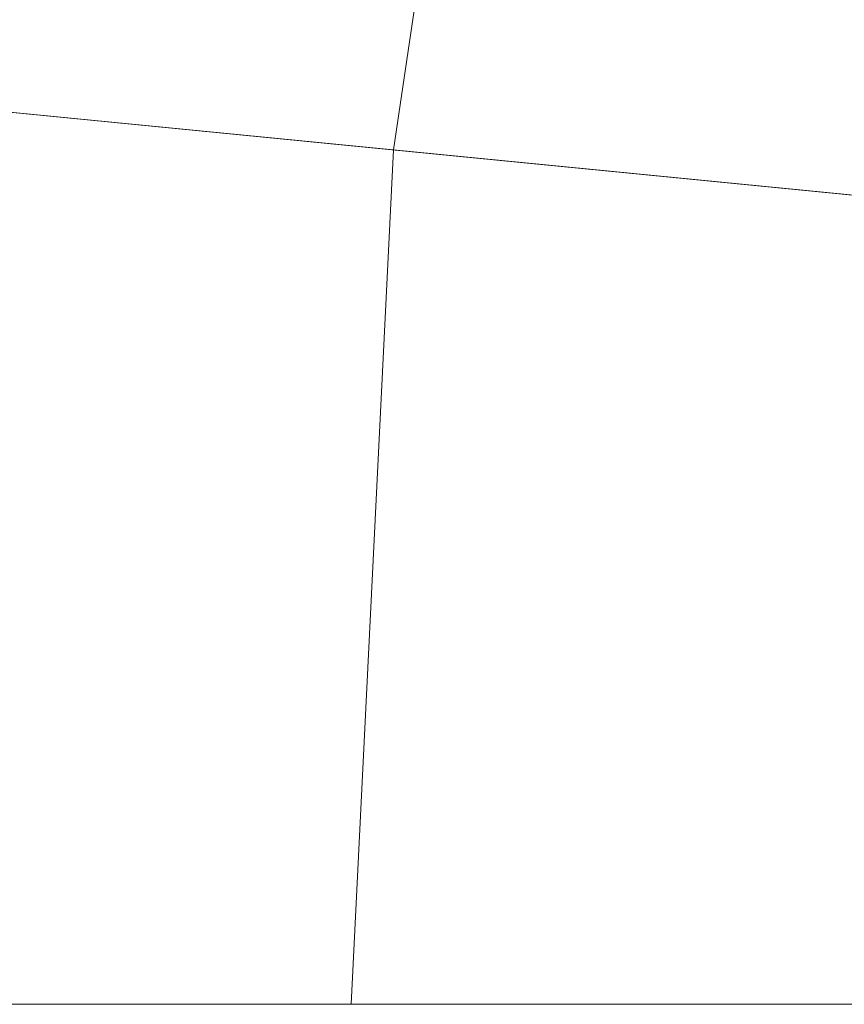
# Model space of a CAD drawing. Header units: millimetres. Extents: x 2270 to 2550, y -29847 to -29567.
# Tile 190 of 256: x 2281 to 2293, y -29707 to -29694. Entities that reach past the tile are written whole.
import ezdxf

# ---------------------------------------------------------------- set-up
doc = ezdxf.new("R2010")
doc.units = ezdxf.units.MM
doc.header["$LTSCALE"] = 25.4
doc.layers.add('Lighting-LED', color=7, linetype='Continuous', lineweight=5, true_color=0x000000)

msp = doc.modelspace()

# ---------------------------------------------------------------- linework, layer by layer
at = {"layer": 'Lighting-LED', "color": 18, "linetype": 'Continuous', "lineweight": 5, "true_color": 0x000000}
for points in [[(2410, -29707.5, -295.5), (2287.428, -29641.984, -295.5), (2294.442, -29630.286, -295.5)], [(2410, -29707.5, -295.5), (2281.599, -29654.315, -295.5), (2287.428, -29641.984, -295.5)], [(2410, -29707.5, -295.5), (2277.002, -29667.155, -295.5), (2281.599, -29654.315, -295.5)], [(2295.516, -29660.079, -170.5), (2291.416, -29671.528, -170.5), (2410, -29707.5, -170.5)], [(2410, -29707.5, -295.5), (2273.689, -29680.386, -295.5), (2277.002, -29667.155, -295.5)], [(2291.416, -29671.528, -170.5), (2288.463, -29683.325, -170.5), (2410, -29707.5, -170.5)], [(2410, -29707.5, -295.5), (2271.689, -29693.878, -295.5), (2273.689, -29680.386, -295.5)], [(2279.192, -29681.481, -176.433), (2277.272, -29694.427, -176.433), (2286.679, -29695.354, -170.5), (2288.463, -29683.325, -170.5)], [(2288.463, -29683.325, -170.5), (2286.679, -29695.354, -170.5), (2410, -29707.5, -170.5)], [(2410, -29707.5, -295.5), (2271.015, -29707.5, -295.5), (2271.689, -29693.878, -295.5)], [(2277.272, -29694.427, -176.433), (2276.626, -29707.5, -176.433), (2286.078, -29707.5, -170.5), (2286.679, -29695.354, -170.5)], [(2286.679, -29695.354, -170.5), (2286.078, -29707.5, -170.5), (2410, -29707.5, -170.5)]]:
    msp.add_3dface(points, dxfattribs=at)

doc.saveas('drawing.dxf')
